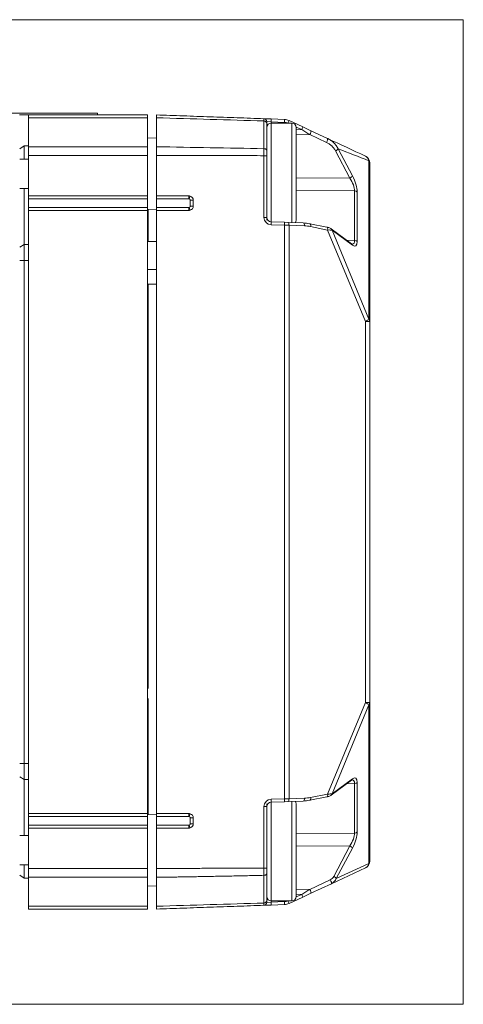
# Model space of a CAD drawing. Header units: millimetres. Extents: x 4 to 836, y 5 to 589.
# Tile 52 of 75: x 522 to 552, y 450 to 517. Entities that reach past the tile are written whole.
import ezdxf

# ---------------------------------------------------------------- set-up
doc = ezdxf.new("R2010")
doc.units = ezdxf.units.MM
doc.layers.add('1', color=7, linetype='Continuous', true_color=0xffffff)
doc.styles.add('ideas_simplex', font='simplex.shx')
doc.dimstyles.get("Standard").update_dxf_attribs({"dimtxt": 0.18, "dimasz": 0.18, "dimexe": 0.18, "dimexo": 0.0625, "dimgap": 0.09, "dimtad": 0, "dimtih": 1, "dimtoh": 1, "dimdec": 4, "dimzin": 0, "dimdsep": 46, "dimtxsty": 'Standard', "dimcen": 0.09, "dimadec": 0, "dimazin": 0, "dimtfac": 1, "dimtdec": 4, "dimtofl": 0, "dimtmove": 0, "dimatfit": 3, "dimfxl": 1, "dimtolj": 1, "dimtzin": 0, "dimarcsym": 0})

# ---------------------------------------------------------------- blocks, each defined once
blk = doc.blocks.new('_U1')
at = {"layer": '1', "color": 152, "lineweight": 13}
for p, q in [((519.74594, 510.839186), (450.718809, 510.839186)), ((519.74594, 456.839186), (450.718809, 456.839186))]:
    blk.add_line(p, q, dxfattribs=at)
at = {"layer": '1', "color": 27, "lineweight": 13}
blk.add_line((452.718809, 456.839186), (452.718809, 510.839186), dxfattribs=at)
at = {"layer": '1', "color": 87, "lineweight": 25}
for p, q in [((451.218809, 490.941686), (445.593809, 490.941686)), ((445.593809, 490.941686), (445.593809, 489.441686)), ((451.218809, 489.441686), (451.218809, 490.941686)), ((445.593809, 478.236686), (445.593809, 476.736686)), ((451.218809, 476.736686), (451.218809, 478.236686)), ((445.593809, 476.736686), (451.218809, 476.736686))]:
    blk.add_line(p, q, dxfattribs=at)
at = {"layer": '1', "color": 27, "lineweight": 18}
for points in [[(452.718809, 510.839186), (453.24779, 507.839188), (452.189828, 507.839184)], [(452.718809, 456.839186), (452.189828, 459.839184), (453.24779, 459.839188)]]:
    blk.add_solid(points, dxfattribs=at)
at = {"layer": '1', "color": 87, "linetype": 'Continuous', "lineweight": 25, "char_height": 3, "attachment_point": 7, "rotation": 90, "line_spacing_factor": 1.204819, "style": 'ideas_simplex'}
for s, insert in [('\\W1.2097;2.13', (451.065309, 478.184186)), ('\\W1.0362;54', (443.752809, 481.154186))]:
    blk.add_mtext(s, dxfattribs=dict(at, insert=insert))

msp = doc.modelspace()

# ---------------------------------------------------------------- linework, layer by layer
at = {"layer": '1', "color": 251, "linetype": 'Continuous', "lineweight": 18}
for p, q in [((551.808, 517.316), (463.199, 517.316)), ((551.808, 517.316), (551.808, 450.362)), ((463.199, 450.362), (551.808, 450.362))]:
    msp.add_line(p, q, dxfattribs=at)
at = {"layer": '1', "color": 252, "linetype": 'Continuous', "lineweight": 18}
for p, q in [((516.946, 510.964), (526.946, 510.964)), ((526.946, 510.839), (526.946, 510.964)), ((521.642, 510.839), (522.246, 510.839)), ((522.246, 510.647), (522.246, 510.839)), ((522.246, 510.839), (530.346, 510.839)), ((522.246, 508.678), (522.246, 510.647)), ((530.346, 510.839), (530.346, 510.647)), ((530.346, 508.678), (530.346, 510.647)), ((540.146, 510.289), (538.746, 510.289)), ((540.446, 509.989), (540.446, 503.689)), ((530.946, 509.252), (530.346, 509.273)), ((521.646, 508.539), (521.946, 508.739)), ((521.946, 508.739), (522.246, 508.739)), ((521.946, 508.739), (521.946, 507.839)), ((522.246, 508.088), (522.246, 508.678)), ((530.346, 508.678), (530.346, 508.088)), ((522.246, 507.839), (521.646, 507.839)), ((522.246, 508.088), (522.246, 505.339)), ((530.346, 508.088), (530.346, 505.339)), ((521.646, 505.839), (522.246, 505.839)), ((521.946, 505.839), (521.946, 502.039)), ((522.246, 505.139), (522.246, 505.339)), ((530.346, 505.339), (522.246, 505.339)), ((522.246, 505.139), (522.246, 504.539)), ((530.346, 505.339), (530.346, 505.139)), ((530.346, 504.539), (530.346, 505.139)), ((522.246, 504.339), (522.246, 504.539)), ((522.246, 504.339), (522.246, 463.339)), ((522.246, 504.339), (530.346, 504.339)), ((530.346, 504.539), (530.346, 504.339)), ((530.346, 504.406), (530.946, 504.426)), ((530.346, 504.339), (530.346, 463.339)), ((538.446, 503.81), (538.446, 503.689)), ((521.646, 501.839), (521.946, 502.039)), ((521.946, 502.039), (522.246, 502.039)), ((521.946, 502.039), (521.946, 500.939)), ((521.946, 500.939), (521.946, 466.739)), ((521.946, 466.739), (521.946, 465.639)), ((521.946, 465.639), (521.646, 465.839)), ((521.946, 465.639), (521.946, 461.839)), ((521.946, 465.639), (522.246, 465.639)), ((522.246, 463.139), (522.246, 463.339)), ((530.346, 463.339), (522.246, 463.339)), ((530.346, 463.339), (530.346, 463.139)), ((538.446, 463.989), (538.446, 463.868)), ((540.446, 463.989), (540.446, 457.689)), ((522.246, 463.139), (522.246, 462.539)), ((530.946, 463.252), (530.346, 463.273)), ((530.346, 462.539), (530.346, 463.139)), ((522.246, 462.339), (522.246, 462.539)), ((522.246, 462.339), (522.246, 459.59)), ((522.246, 462.339), (530.346, 462.339)), ((530.346, 462.539), (530.346, 462.339)), ((530.346, 462.339), (530.346, 459.59)), ((522.246, 461.839), (521.646, 461.839)), ((521.646, 459.839), (522.246, 459.839)), ((521.946, 459.839), (521.946, 458.939)), ((522.246, 459), (522.246, 459.59)), ((530.346, 459.59), (530.346, 459)), ((521.946, 458.939), (521.646, 459.139)), ((521.946, 458.939), (522.246, 458.939)), ((522.246, 457.032), (522.246, 459)), ((530.346, 457.032), (530.346, 459)), ((530.346, 458.406), (530.946, 458.426)), ((538.746, 457.389), (540.146, 457.389)), ((522.246, 456.839), (522.246, 457.032)), ((530.346, 456.839), (522.246, 456.839)), ((530.346, 457.032), (530.346, 456.839))]:
    msp.add_line(p, q, dxfattribs=at)
at = {"layer": '1', "color": 252, "linetype": 'Continuous', "lineweight": 13}
for p, q in [((530.346, 510.647), (522.246, 510.647)), ((538.746, 506.839), (538.746, 510.289)), ((540.146, 503.524), (540.146, 510.289)), ((522.246, 508.678), (530.346, 508.678)), ((530.346, 508.088), (522.246, 508.088)), ((538.746, 503.573), (538.746, 506.839)), ((530.346, 505.139), (522.246, 505.139)), ((522.246, 504.539), (530.346, 504.539)), ((521.946, 500.939), (521.646, 500.939)), ((521.946, 500.939), (522.246, 500.939)), ((521.946, 466.739), (521.646, 466.739)), ((521.946, 466.739), (522.246, 466.739)), ((538.746, 460.839), (538.746, 464.105)), ((540.146, 457.389), (540.146, 464.154)), ((530.346, 463.139), (522.246, 463.139)), ((522.246, 462.539), (530.346, 462.539)), ((538.746, 457.389), (538.746, 460.839)), ((522.246, 459.59), (530.346, 459.59)), ((530.346, 459), (522.246, 459)), ((522.246, 457.032), (530.346, 457.032))]:
    msp.add_line(p, q, dxfattribs=at)
at = {"layer": '1', "color": 7, "linetype": 'Continuous', "lineweight": 18}
for p, q in [((530.946, 510.647), (530.946, 508.678)), ((538.253, 510.584), (538.735, 510.567)), ((538.446, 510.267), (538.446, 508.427)), ((538.735, 510.567), (539.647, 510.535)), ((539.957, 510.461), (540.902, 510.02)), ((540.902, 510.02), (541.447, 509.766)), ((541.447, 509.766), (542.576, 509.24)), ((530.946, 505.339), (530.946, 508.088)), ((538.446, 508.069), (538.446, 503.873)), ((545.446, 507.583), (545.446, 507.575)), ((545.446, 507.575), (545.446, 496.791)), ((530.946, 505.139), (530.946, 505.339)), ((530.946, 505.339), (533.146, 505.339)), ((530.946, 504.539), (530.946, 505.139)), ((533.446, 505.039), (533.446, 504.639)), ((530.946, 504.339), (530.946, 504.539)), ((533.146, 504.339), (530.946, 504.339)), ((530.946, 463.339), (530.946, 504.339)), ((538.735, 503.574), (539.647, 503.542)), ((539.647, 503.542), (539.88, 503.534)), ((539.88, 503.534), (540.927, 503.497)), ((542.535, 503.211), (541.383, 503.444)), ((544.209, 502.076), (542.826, 503.096)), ((545.446, 496.791), (545.446, 470.887)), ((545.446, 470.887), (545.446, 460.095)), ((542.826, 464.582), (544.209, 465.602)), ((539.647, 464.137), (538.735, 464.105)), ((539.88, 464.145), (539.647, 464.137)), ((540.927, 464.181), (539.88, 464.145)), ((541.383, 464.234), (542.535, 464.467)), ((542.822, 464.58), (542.826, 464.582)), ((530.946, 463.139), (530.946, 463.339)), ((530.946, 463.339), (533.146, 463.339)), ((538.446, 463.805), (538.446, 459.611)), ((530.946, 462.539), (530.946, 463.139)), ((533.446, 463.039), (533.446, 462.639)), ((530.946, 462.339), (530.946, 462.539)), ((533.146, 462.339), (530.946, 462.339)), ((530.946, 459.59), (530.946, 462.339)), ((545.157, 459.642), (542.839, 458.561)), ((530.946, 459.001), (530.946, 457.032)), ((538.446, 459.251), (538.446, 457.412)), ((542.839, 458.561), (541.447, 457.912)), ((540.902, 457.658), (539.957, 457.218)), ((541.447, 457.912), (540.902, 457.658)), ((538.735, 457.111), (538.253, 457.094)), ((539.647, 457.143), (538.735, 457.111))]:
    msp.add_line(p, q, dxfattribs=at)
at = {"layer": '1', "color": 7, "linetype": 'Continuous', "lineweight": 13}
for p, q in [((538.253, 508.545), (538.253, 510.428)), ((538.735, 510.367), (538.446, 510.384)), ((539.647, 510.335), (538.735, 510.367)), ((538.735, 510.367), (538.735, 510.289)), ((540.825, 509.839), (540.445, 510.016)), ((540.446, 509.836), (540.825, 509.839)), ((541.369, 509.499), (540.446, 509.492)), ((542.498, 508.973), (541.369, 509.499)), ((544.097, 506.55), (543.121, 508.394)), ((543.293, 508.541), (544.269, 506.697)), ((538.253, 503.873), (538.253, 508.069)), ((545.391, 496.943), (545.391, 507.727)), ((540.446, 506.572), (544.097, 506.55)), ((544.417, 505.669), (540.446, 505.693)), ((544.417, 502.309), (544.417, 505.669)), ((544.589, 505.596), (544.589, 502.236)), ((533.139, 505.139), (530.946, 505.139)), ((533.446, 505.039), (533.239, 505.039)), ((530.946, 504.539), (533.139, 504.539)), ((533.446, 504.639), (533.239, 504.639)), ((538.446, 503.873), (538.253, 503.873)), ((539.647, 503.342), (538.735, 503.374)), ((539.957, 503.334), (539.647, 503.342)), ((539.647, 464.337), (539.647, 503.342)), ((541.004, 503.297), (539.957, 503.334)), ((539.957, 503.334), (539.957, 464.345)), ((542.58, 503.015), (541.428, 503.248)), ((545.157, 496.791), (542.58, 503.015)), ((544.269, 501.976), (542.885, 502.996)), ((542.885, 502.996), (545.391, 496.943)), ((543.862, 502.332), (544.417, 502.309)), ((545.446, 496.791), (545.157, 496.791)), ((545.157, 470.887), (545.157, 496.791)), ((542.58, 464.663), (545.157, 470.887)), ((545.391, 470.736), (542.885, 464.683)), ((545.446, 470.887), (545.157, 470.887)), ((545.391, 459.944), (545.391, 470.736)), ((542.885, 464.683), (544.269, 465.702)), ((544.417, 465.369), (543.862, 465.347)), ((544.417, 462.009), (544.417, 465.369)), ((544.589, 465.442), (544.589, 462.082)), ((541.428, 464.43), (542.58, 464.663)), ((538.735, 464.305), (539.647, 464.337)), ((539.647, 464.337), (539.957, 464.345)), ((539.957, 464.345), (541.004, 464.381)), ((538.253, 463.805), (538.446, 463.805)), ((538.253, 459.611), (538.253, 463.805)), ((533.139, 463.139), (530.946, 463.139)), ((533.446, 463.039), (533.239, 463.039)), ((530.946, 462.539), (533.139, 462.539)), ((533.446, 462.639), (533.239, 462.639)), ((540.446, 461.986), (544.417, 462.009)), ((544.097, 461.128), (540.446, 461.106)), ((543, 459.055), (544.097, 461.128)), ((544.269, 460.982), (543.171, 458.908)), ((543.171, 458.908), (545.391, 459.944)), ((538.253, 457.25), (538.253, 459.133)), ((541.369, 458.179), (542.761, 458.828)), ((540.446, 458.187), (541.369, 458.179)), ((538.446, 457.294), (538.735, 457.311)), ((538.735, 457.389), (538.735, 457.311)), ((538.735, 457.311), (539.647, 457.343)), ((540.445, 457.662), (540.825, 457.839)), ((540.825, 457.839), (540.446, 457.842))]:
    msp.add_line(p, q, dxfattribs=at)
at = {"layer": '1', "color": 3, "linetype": 'Continuous', "lineweight": 18}
for p, q in [((530.371, 504.406), (530.371, 502.244)), ((530.346, 502.244), (530.946, 502.244)), ((530.371, 502.244), (530.946, 502.244)), ((530.371, 499.339), (530.371, 471.826)), ((530.371, 471.153), (530.371, 463.272))]:
    msp.add_line(p, q, dxfattribs=at)
at = {"layer": '1', "color": 3, "linetype": 'Continuous', "lineweight": 13}
for p, q in [((530.346, 500.339), (530.946, 500.339)), ((530.371, 500.339), (530.946, 500.339)), ((530.946, 499.339), (530.346, 499.339)), ((530.371, 499.339), (530.946, 499.339))]:
    msp.add_line(p, q, dxfattribs=at)
at = {"layer": '1', "color": 252, "linetype": 'Continuous', "lineweight": 18}
for centre, start, end in [((538.746, 509.989), 90, 180), ((540.146, 509.989), 0, 90), ((540.146, 503.689), 324.68212, 0), ((540.146, 463.989), 0, 35.31788), ((538.746, 457.689), 180, 270), ((540.146, 457.689), 270, 0)]:
    msp.add_arc(centre, 0.3, start, end, dxfattribs=at)
at = {"layer": '1', "color": 7, "linetype": 'Continuous', "lineweight": 18}
for centre, radius, start, end in [((539.619, 509.736), 0.8, 65, 88), ((544.946, 507.583), 0.5, 0, 65), ((533.146, 505.039), 0.3, 70.95433, 90), ((533.146, 505.039), 0.3, 0, 70.95433), ((533.146, 504.639), 0.3, 270, 289.04566), ((533.146, 504.639), 0.3, 289.04566, 0), ((538.746, 503.873), 0.3, 180, 268), ((538.746, 463.805), 0.3, 92, 180), ((533.146, 463.039), 0.3, 70.9546, 90), ((533.146, 463.039), 0.3, 0, 70.9546), ((533.146, 462.639), 0.3, 270, 289.04539), ((533.146, 462.639), 0.3, 289.04539, 0), ((544.946, 460.095), 0.5, 295, 0), ((539.619, 457.943), 0.8, 272, 295)]:
    msp.add_arc(centre, radius, start, end, dxfattribs=at)
at = {"layer": '1', "color": 7, "linetype": 'Continuous', "lineweight": 13}
for centre, radius, start, end in [((539.626, 509.736), 0.6, 65, 88), ((538.753, 503.873), 0.5, 180, 268), ((538.753, 463.805), 0.5, 92, 180), ((539.626, 457.943), 0.6, 272, 295)]:
    msp.add_arc(centre, radius, start, end, dxfattribs=at)
for centre, major_axis, ratio, start_param, end_param in [((538.728, 510.367), (-0.007, -0.2), 0.034878, 1.572014, 3.141593), ((539.64, 510.335), (-0.007, -0.2), 0.034878, 1.572014, 3.141593), ((539.873, 510.28), (-0.085, -0.181), 0.031633, 1.638425, 3.141593), ((540.818, 509.839), (-0.085, -0.181), 0.031633, 1.585546, 3.141593), ((540.817, 509.839), (1.267, -0.79), 0.002505, 1.12179, 1.566573), ((541.362, 509.585), (-0.085, -0.181), 0.230283, 1.186196, 3.141593), ((542.491, 509.059), (-0.085, -0.181), 0.230283, 1.186196, 3.141593), ((543.114, 508.48), (-0.177, -0.094), 0.402481, 1.39953, 2.764144), ((544.946, 507.575), (0.5, 0), 0.669131, 0, 0.471239), ((544.09, 506.636), (-0.177, -0.094), 0.402481, 1.39953, 2.764144), ((543.891, 506.207), (0.424, -0.784), 0.39659, 0.623735, 1.801018), ((544.07, 506.268), (0.396, -0.993), 0.337439, 0.701844, 1.879127), ((544.411, 505.535), (-0.2, 0), 0.669131, 3.612832, 4.677482), ((533.146, 505.139), (0, -0.2), 0.034899, 3.141593, 4.712389), ((533.139, 505.039), (0.0135, 0.0991), 1, 6.086425, 6.418835), ((533.179, 505.134), (-0.065, -0.189), 0.032991, 3.141593, 4.723778), ((533.139, 504.639), (0.0195, -0.0981), 1, 6.087186, 6.419595), ((533.146, 504.539), (0, 0.2), 0.034899, 1.570796, 3.141593), ((533.179, 504.545), (-0.065, 0.189), 0.032991, 1.559408, 3.141593), ((538.728, 503.374), (-0.007, -0.2), 0.034878, 1.572014, 3.141593), ((539.64, 503.342), (-0.007, -0.2), 0.034878, 1.572014, 3.141593), ((539.873, 503.334), (-0.007, -0.2), 0.422407, 1.585546, 3.141593), ((540.92, 503.297), (-0.007, -0.2), 0.422407, 1.585546, 3.141593), ((541.004, 502.697), (1.27, -0.057), 0.471851, 1.2516, 1.59173), ((541.343, 503.248), (-0.04, -0.196), 0.415698, 1.654642, 3.141568), ((542.496, 503.015), (-0.04, -0.196), 0.415698, 1.654642, 3.141568), ((542.41, 502.915), (0.52, 0.05), 0.169428, 0.401413, 1.221269), ((542.707, 502.935), (-0.119, -0.161), 0.84672, 2.454712, 3.142582), ((543.891, 502.867), (0.432, -0.799), 0.376309, 6.095353, 6.900376), ((544.07, 502.927), (0.4, -1.007), 0.328963, 5.797671, 6.974954), ((544.411, 502.175), (-0.2, 0), 0.669131, 3.612832, 4.677482), ((544.09, 501.915), (-0.119, -0.161), 0.84672, 2.454712, 3.141584), ((544.946, 496.791), (-0.462, -0.191), 0.175614, 1.97194, 2.791796), ((544.946, 496.791), (-0.5, 0), 0.669131, 3.141593, 3.612832), ((544.946, 470.887), (0.462, -0.191), 0.175614, 0.349797, 1.169653), ((544.946, 470.887), (-0.5, 0), 0.669131, 2.670354, 3.141593), ((544.09, 465.763), (-0.119, 0.161), 0.84672, 3.141601, 3.828473), ((543.891, 464.812), (0.432, 0.799), 0.376309, 5.665995, 6.493552), ((544.07, 464.751), (0.4, 1.007), 0.328963, 5.591417, 6.7687), ((544.411, 465.503), (0.2, 0), 0.669131, 4.747296, 5.811946), ((542.41, 464.763), (0.52, -0.05), 0.169428, 5.061916, 5.881772), ((542.707, 464.743), (0.119, -0.161), 0.84672, 0.000008, 0.686881), ((538.728, 464.305), (0.007, -0.2), 0.034878, 0, 1.569578), ((539.64, 464.337), (0.007, -0.2), 0.034878, 0, 1.569578), ((539.873, 464.345), (0.007, -0.2), 0.422407, 0, 1.556047), ((540.92, 464.381), (0.007, -0.2), 0.422407, 0, 1.556047), ((541.004, 464.982), (1.27, 0.057), 0.471851, 4.691455, 5.031585), ((541.343, 464.43), (0.04, -0.196), 0.415698, 0.000024, 1.48695), ((533.146, 463.139), (0, -0.2), 0.034899, 3.141593, 4.712389), ((533.179, 463.134), (-0.065, -0.189), 0.032991, 3.141593, 4.723778), ((533.139, 463.039), (0.0982, -0.019), 1, 1.430033, 1.762438), ((533.139, 462.639), (0.0187, -0.0982), 1, 6.095414, 6.427819), ((533.146, 462.539), (0, 0.2), 0.034899, 1.570796, 3.141593), ((533.179, 462.545), (-0.065, 0.189), 0.032991, 1.559408, 3.141593), ((543.891, 461.471), (0.424, 0.784), 0.39659, 4.482167, 5.659451), ((544.07, 461.41), (0.396, 0.993), 0.337439, 4.404058, 5.581341), ((544.411, 462.143), (0.2, 0), 0.669131, 4.747296, 5.811946), ((544.09, 461.042), (0.177, -0.094), 0.402481, 0.377448, 1.742062), ((544.946, 460.095), (-0.5, 0), 0.669131, 2.670354, 3.141593), ((544.946, 460.095), (0.211, -0.453), 0.89558, 0, 0.860745), ((542.698, 459.13), (0.29, 0.268), 0.731017, 4.299377, 5.160121), ((542.754, 458.742), (0.085, -0.181), 0.230283, 0, 1.955397), ((542.993, 458.969), (0.177, -0.094), 0.402481, 0.377448, 1.742062), ((540.817, 457.839), (1.267, 0.79), 0.002505, 4.716612, 5.161395), ((541.362, 458.093), (0.085, -0.181), 0.230283, 0, 1.955397), ((538.728, 457.311), (0.007, -0.2), 0.034878, 0, 1.569578), ((539.64, 457.343), (0.007, -0.2), 0.034878, 0, 1.569578), ((539.873, 457.399), (0.085, -0.181), 0.031633, 0, 1.503168), ((540.818, 457.839), (0.085, -0.181), 0.031633, 0, 1.556047)]:
    msp.add_ellipse(centre, major_axis=major_axis, ratio=ratio, start_param=start_param, end_param=end_param, dxfattribs=at)
at = {"layer": '1', "color": 7, "linetype": 'Continuous', "lineweight": 18}
for centre, major_axis, ratio, start_param, end_param in [((540.919, 502.697), (1.271, -0.066), 0.628481, 1.25754, 1.59767), ((541.343, 503.248), (-0.04, -0.196), 0.415698, 3.141575, 3.517157), ((542.496, 464.663), (0.04, -0.196), 0.415698, 0.000024, 1.48695), ((540.919, 464.982), (1.271, 0.066), 0.628481, 4.685515, 5.025645), ((541.343, 464.43), (0.04, -0.196), 0.415698, 5.907621, 6.283203), ((542.691, 459.044), (0.384, 0.429), 0.841132, 4.241997, 5.102742)]:
    msp.add_ellipse(centre, major_axis=major_axis, ratio=ratio, start_param=start_param, end_param=end_param, dxfattribs=at)
for points, degree in [([(530.946, 510.647), (530.946, 510.839), (530.946, 510.839)], 2), ([(530.946, 510.839), (538.253, 510.584)], 1), ([(542.576, 509.24), (543.436, 508.839), (544.297, 508.437), (545.157, 508.036)], 3), ([(530.946, 508.088), (530.946, 508.415), (530.946, 508.678)], 2), ([(544.209, 465.602), (544.255, 465.628), (544.248, 465.629)], 2), ([(530.946, 459.001), (530.946, 459.264), (530.946, 459.59)], 2), ([(538.253, 457.094), (530.946, 456.839)], 1), ([(530.946, 456.839), (530.946, 456.839), (530.946, 457.032)], 2)]:
    msp.add_open_spline(points, degree=degree, dxfattribs=at)
at = {"layer": '1', "color": 7, "linetype": 'Continuous', "lineweight": 13}
for points, degree in [([(538.253, 510.428), (535.817, 510.501), (533.382, 510.574), (530.946, 510.647)], 3), ([(530.946, 508.678), (533.382, 508.634), (535.817, 508.589), (538.253, 508.545)], 3), ([(545.391, 507.727), (544.692, 507.998), (543.992, 508.27), (543.293, 508.541)], 3), ([(538.253, 508.069), (530.946, 508.088)], 1), ([(533.239, 504.639), (533.239, 504.773), (533.239, 504.906), (533.239, 505.039)], 3), ([(533.239, 462.639), (533.239, 462.773), (533.239, 462.906), (533.239, 463.039)], 3), ([(530.946, 459.59), (533.637, 459.617), (538.253, 459.611)], 2), ([(530.946, 457.032), (533.382, 457.105), (535.817, 457.178), (538.253, 457.25)], 3)]:
    msp.add_open_spline(points, degree=degree, dxfattribs=at)
at = {"layer": '1', "color": 7, "linetype": 'Continuous', "lineweight": 18}
for points, knots in [([(538.446, 510.384), (538.446, 510.41), (538.441, 510.435), (538.422, 510.483), (538.408, 510.505), (538.372, 510.541), (538.351, 510.556), (538.304, 510.577), (538.279, 510.583), (538.253, 510.584)], [0, 0, 0, 0, 0.25, 0.25, 0.5, 0.5, 0.75, 0.75, 1, 1, 1, 1]), ([(538.446, 510.384), (538.446, 510.384), (538.446, 510.382), (538.446, 510.374), (538.446, 510.371), (538.446, 510.363), (538.446, 510.359), (538.446, 510.349), (538.446, 510.343), (538.446, 510.331), (538.446, 510.324), (538.446, 510.303), (538.446, 510.286), (538.446, 510.267)], [0, 0, 0, 0, 0.25, 0.25, 0.375, 0.375, 0.5, 0.5, 0.625, 0.625, 0.75, 0.75, 1, 1, 1, 1]), ([(538.446, 508.427), (538.446, 508.401), (538.446, 508.374), (538.446, 508.331), (538.446, 508.317), (538.446, 508.287), (538.446, 508.272), (538.446, 508.226), (538.446, 508.195), (538.446, 508.132), (538.446, 508.101), (538.446, 508.069)], [0, 0, 0, 0, 0.25, 0.25, 0.375, 0.375, 0.5, 0.5, 0.75, 0.75, 1, 1, 1, 1]), ([(542.826, 503.096), (542.805, 503.111), (542.73, 503.157), (542.629, 503.191), (542.546, 503.209), (542.535, 503.211)], [0, 0, 0, 0, 0.265458, 0.907282, 1, 1, 1, 1]), ([(544.254, 502.054), (544.254, 502.054), (544.242, 502.052), (544.221, 502.069), (544.209, 502.076)], [0, 0, 0, 0, 0.585911, 1, 1, 1, 1]), ([(542.535, 464.467), (542.563, 464.473), (542.664, 464.498), (542.758, 464.535), (542.819, 464.578), (542.826, 464.582)], [0, 0, 0, 0, 0.238076, 0.918068, 1, 1, 1, 1]), ([(538.446, 459.611), (538.446, 459.578), (538.446, 459.546), (538.446, 459.499), (538.446, 459.483), (538.446, 459.452), (538.446, 459.437), (538.446, 459.406), (538.446, 459.391), (538.446, 459.361), (538.446, 459.347), (538.446, 459.304), (538.446, 459.277), (538.446, 459.251)], [0, 0, 0, 0, 0.25, 0.25, 0.375, 0.375, 0.5, 0.5, 0.625, 0.625, 0.75, 0.75, 1, 1, 1, 1]), ([(538.446, 457.412), (538.446, 457.393), (538.446, 457.376), (538.446, 457.354), (538.446, 457.347), (538.446, 457.335), (538.446, 457.329), (538.446, 457.314), (538.446, 457.307), (538.446, 457.297), (538.446, 457.294), (538.446, 457.294)], [0, 0, 0, 0, 0.25, 0.25, 0.375, 0.375, 0.5, 0.5, 0.75, 0.75, 1, 1, 1, 1]), ([(538.446, 457.294), (538.446, 457.269), (538.441, 457.243), (538.422, 457.196), (538.408, 457.174), (538.372, 457.137), (538.351, 457.122), (538.304, 457.101), (538.279, 457.095), (538.253, 457.094)], [0, 0, 0, 0, 0.25, 0.25, 0.5, 0.5, 0.75, 0.75, 1, 1, 1, 1])]:
    msp.add_open_spline(points, degree=3, knots=knots, dxfattribs=at)
at = {"layer": '1', "color": 7, "linetype": 'Continuous', "lineweight": 13}
for points, knots in [([(538.253, 510.428), (538.253, 510.431), (538.253, 510.434), (538.253, 510.44), (538.253, 510.449), (538.253, 510.47), (538.253, 510.496), (538.253, 510.513), (538.253, 510.53), (538.253, 510.537), (538.253, 510.551), (538.253, 510.556), (538.253, 510.566), (538.253, 510.571), (538.253, 510.577), (538.253, 510.58), (538.253, 510.582), (538.253, 510.583), (538.253, 510.584), (538.253, 510.584), (538.253, 510.584), (538.253, 510.584)], [0, 0, 0, 0, 0.03133, 0.03133, 0.06266, 0.12532, 0.25064, 0.37596, 0.37596, 0.50128, 0.50128, 0.6266, 0.6266, 0.75192, 0.75192, 0.87724, 0.87724, 0.9399, 0.97123, 0.97123, 1, 1, 1, 1]), ([(538.253, 510.428), (538.279, 510.427), (538.304, 510.422), (538.351, 510.406), (538.372, 510.394), (538.408, 510.364), (538.422, 510.346), (538.441, 510.308), (538.446, 510.287), (538.446, 510.267)], [0, 0, 0, 0, 0.25, 0.25, 0.5, 0.5, 0.75, 0.75, 1, 1, 1, 1]), ([(543.121, 508.394), (543.088, 508.456), (543.05, 508.515), (542.985, 508.598), (542.962, 508.625), (542.926, 508.665), (542.913, 508.677), (542.888, 508.703), (542.875, 508.715), (542.835, 508.752), (542.808, 508.776), (542.751, 508.821), (542.721, 508.843), (542.63, 508.904), (542.566, 508.941), (542.498, 508.973)], [0, 0, 0, 0, 0.25, 0.25, 0.375, 0.375, 0.4375, 0.4375, 0.5, 0.5, 0.625, 0.625, 0.75, 0.75, 1, 1, 1, 1]), ([(542.576, 509.24), (542.586, 509.235), (542.595, 509.231), (542.615, 509.221), (542.644, 509.206), (542.672, 509.191), (542.729, 509.158), (542.765, 509.135), (542.836, 509.086), (542.87, 509.06), (542.937, 509.005), (542.968, 508.977), (543.014, 508.932), (543.029, 508.917), (543.058, 508.886), (543.101, 508.839), (543.166, 508.757), (543.212, 508.687), (543.244, 508.634), (543.26, 508.606), (543.276, 508.574), (543.283, 508.56), (543.288, 508.551), (543.29, 508.546), (543.293, 508.541)], [0, 0, 0, 0, 0.03125, 0.03125, 0.0625, 0.125, 0.125, 0.25, 0.25, 0.375, 0.375, 0.5, 0.5, 0.5625, 0.5625, 0.625, 0.75, 0.875, 0.875, 0.9375, 0.96875, 0.984375, 0.984375, 1, 1, 1, 1]), ([(538.253, 508.545), (538.279, 508.544), (538.304, 508.541), (538.351, 508.528), (538.372, 508.52), (538.408, 508.498), (538.422, 508.485), (538.441, 508.457), (538.446, 508.442), (538.446, 508.427)], [0, 0, 0, 0, 0.25, 0.25, 0.5, 0.5, 0.75, 0.75, 1, 1, 1, 1]), ([(538.253, 508.069), (538.253, 508.074), (538.253, 508.079), (538.253, 508.09), (538.253, 508.106), (538.253, 508.143), (538.253, 508.195), (538.253, 508.237), (538.253, 508.278), (538.253, 508.299), (538.253, 508.339), (538.253, 508.359), (538.253, 508.398), (538.253, 508.418), (538.253, 508.456), (538.253, 508.474), (538.253, 508.501), (538.253, 508.514), (538.253, 508.528), (538.253, 508.536), (538.253, 508.541), (538.253, 508.545)], [0, 0, 0, 0, 0.03125, 0.03125, 0.0625, 0.125, 0.25, 0.375, 0.375, 0.5, 0.5, 0.625, 0.625, 0.75, 0.75, 0.875, 0.875, 0.9375, 0.96875, 0.96875, 1, 1, 1, 1]), ([(538.253, 508.069), (538.279, 508.069), (538.304, 508.069), (538.351, 508.069), (538.372, 508.069), (538.408, 508.069), (538.422, 508.069), (538.441, 508.069), (538.446, 508.069), (538.446, 508.069)], [0, 0, 0, 0, 0.250417, 0.250417, 0.500834, 0.500834, 0.75125, 0.75125, 1, 1, 1, 1]), ([(545.391, 507.727), (545.39, 507.731), (545.389, 507.736), (545.387, 507.744), (545.384, 507.757), (545.374, 507.787), (545.365, 507.811), (545.35, 507.843), (545.342, 507.858), (545.325, 507.887), (545.306, 507.915), (545.285, 507.94), (545.262, 507.964), (545.25, 507.975), (545.225, 507.995), (545.212, 508.005), (545.192, 508.017), (545.182, 508.024), (545.172, 508.029), (545.164, 508.033), (545.161, 508.034), (545.157, 508.036)], [0, 0, 0, 0, 0.03125, 0.03125, 0.0625, 0.125, 0.25, 0.25, 0.375, 0.375, 0.5, 0.625, 0.625, 0.75, 0.75, 0.875, 0.875, 0.9375, 0.96875, 0.96875, 1, 1, 1, 1]), ([(533.239, 505.039), (533.239, 505.044), (533.239, 505.05), (533.237, 505.06), (533.236, 505.065), (533.233, 505.075), (533.231, 505.079), (533.226, 505.089), (533.223, 505.093), (533.217, 505.102), (533.214, 505.105), (533.207, 505.113), (533.203, 505.116), (533.19, 505.126), (533.181, 505.13), (533.172, 505.134)], [0, 0, 0, 0, 0.125, 0.125, 0.25, 0.25, 0.375, 0.375, 0.5, 0.5, 0.625, 0.625, 0.75, 0.75, 1, 1, 1, 1]), ([(533.172, 504.545), (533.177, 504.546), (533.181, 504.548), (533.19, 504.553), (533.195, 504.556), (533.203, 504.562), (533.207, 504.566), (533.214, 504.573), (533.217, 504.577), (533.223, 504.585), (533.226, 504.59), (533.231, 504.599), (533.233, 504.604), (533.237, 504.619), (533.239, 504.629), (533.239, 504.639)], [0, 0, 0, 0, 0.125, 0.125, 0.25, 0.25, 0.375, 0.375, 0.5, 0.5, 0.625, 0.625, 0.75, 0.75, 1, 1, 1, 1]), ([(533.239, 463.039), (533.239, 463.044), (533.239, 463.05), (533.237, 463.06), (533.236, 463.065), (533.233, 463.075), (533.231, 463.079), (533.226, 463.089), (533.223, 463.093), (533.217, 463.102), (533.214, 463.105), (533.207, 463.113), (533.203, 463.116), (533.19, 463.126), (533.181, 463.13), (533.172, 463.134)], [0, 0, 0, 0, 0.125, 0.125, 0.25, 0.25, 0.375, 0.375, 0.5, 0.5, 0.625, 0.625, 0.75, 0.75, 1, 1, 1, 1]), ([(533.172, 462.545), (533.177, 462.546), (533.181, 462.548), (533.19, 462.553), (533.195, 462.556), (533.203, 462.562), (533.207, 462.566), (533.214, 462.573), (533.217, 462.577), (533.223, 462.585), (533.226, 462.59), (533.231, 462.599), (533.233, 462.604), (533.237, 462.619), (533.239, 462.629), (533.239, 462.639)], [0, 0, 0, 0, 0.125, 0.125, 0.25, 0.25, 0.375, 0.375, 0.5, 0.5, 0.625, 0.625, 0.75, 0.75, 1, 1, 1, 1]), ([(538.446, 459.611), (538.446, 459.611), (538.441, 459.611), (538.422, 459.611), (538.408, 459.611), (538.372, 459.611), (538.351, 459.611), (538.304, 459.611), (538.279, 459.611), (538.253, 459.611)], [0, 0, 0, 0, 0.25, 0.25, 0.5, 0.5, 0.75, 0.75, 1, 1, 1, 1]), ([(538.253, 459.133), (538.253, 459.137), (538.253, 459.141), (538.253, 459.15), (538.253, 459.163), (538.253, 459.195), (538.253, 459.241), (538.253, 459.279), (538.253, 459.319), (538.253, 459.339), (538.253, 459.379), (538.253, 459.4), (538.253, 459.441), (538.253, 459.462), (538.253, 459.504), (538.253, 459.525), (538.253, 459.557), (538.253, 459.573), (538.253, 459.589), (538.253, 459.6), (538.253, 459.605), (538.253, 459.611)], [0, 0, 0, 0, 0.03125, 0.03125, 0.0625, 0.125, 0.25, 0.375, 0.375, 0.5, 0.5, 0.625, 0.625, 0.75, 0.75, 0.875, 0.875, 0.9375, 0.96875, 0.96875, 1, 1, 1, 1]), ([(538.253, 459.133), (538.064, 459.129), (537.69, 459.121), (537.137, 459.109), (536.599, 459.097), (536.075, 459.087), (535.567, 459.076), (535.073, 459.067), (534.594, 459.058), (534.13, 459.049), (533.681, 459.041), (533.246, 459.034), (532.827, 459.027), (532.422, 459.02), (532.032, 459.015), (531.657, 459.009), (531.296, 459.005), (531.061, 459.002), (530.946, 459.001)], [0, 0, 0, 0, 0.07772, 0.15341, 0.227071, 0.298702, 0.368304, 0.435877, 0.501421, 0.564935, 0.62642, 0.685876, 0.743302, 0.7987, 0.852068, 0.903408, 0.952718, 1, 1, 1, 1]), ([(538.446, 459.251), (538.446, 459.236), (538.441, 459.221), (538.422, 459.193), (538.408, 459.18), (538.372, 459.158), (538.351, 459.149), (538.304, 459.137), (538.279, 459.133), (538.253, 459.133)], [0, 0, 0, 0, 0.25, 0.25, 0.5, 0.5, 0.75, 0.75, 1, 1, 1, 1]), ([(538.446, 457.412), (538.446, 457.391), (538.441, 457.37), (538.422, 457.332), (538.408, 457.314), (538.372, 457.285), (538.351, 457.273), (538.304, 457.256), (538.279, 457.251), (538.253, 457.25)], [0, 0, 0, 0, 0.25, 0.25, 0.5, 0.5, 0.75, 0.75, 1, 1, 1, 1]), ([(538.253, 457.094), (538.253, 457.094), (538.253, 457.094), (538.253, 457.095), (538.253, 457.095), (538.253, 457.097), (538.253, 457.104), (538.253, 457.112), (538.253, 457.122), (538.253, 457.128), (538.253, 457.141), (538.253, 457.148), (538.253, 457.165), (538.253, 457.174), (538.253, 457.193), (538.253, 457.204), (538.253, 457.22), (538.253, 457.229), (538.253, 457.238), (538.253, 457.244), (538.253, 457.247), (538.253, 457.25)], [0, 0, 0, 0, 0.028619, 0.028619, 0.059954, 0.122624, 0.247963, 0.373303, 0.373303, 0.498642, 0.498642, 0.623982, 0.623982, 0.749321, 0.749321, 0.874661, 0.874661, 0.93733, 0.968665, 0.968665, 1, 1, 1, 1])]:
    msp.add_open_spline(points, degree=3, knots=knots, dxfattribs=at)

# ---------------------------------------------------------------- dimensions: what is measured, and where the dimension line sits
at = {"layer": '1', "color": 87, "linetype": 'Continuous', "lineweight": 25}
dim = msp.add_linear_dim(base=(452.719, 456.839), p1=(528.242, 510.839), p2=(522.246, 456.839), angle=90, text='<>\\P[\\C87;\\H3.00;\\Fsimplex.shx;2.13\\Fsimplex.shx;\\H3.00;\\C87; ]', dimstyle='Standard', override={"dimtxt": 3, "dimasz": 3, "dimexe": 2, "dimexo": 2.5, "dimgap": 1.5, "dimtad": 1, "dimtih": 0, "dimtoh": 0, "dimdec": 2, "dimlfac": 1, "dimzin": 8, "dimdsep": 44, "dimlunit": 2, "dimtxsty": 'ideas_simplex', "dimsah": 1, "dimse1": 0, "dimse2": 0, "dimsd1": 0, "dimsd2": 0, "dimclrd": 27, "dimclre": 152, "dimclrt": 87, "dimtol": 0, "dimtm": -0.1, "dimtfac": 0.5, "dimtdec": 2, "dimtofl": 1, "dimtmove": 0, "dimtzin": 8, "dimlwd": 13, "dimlwe": 13}, dxfattribs=at)
dim.commit()
dim.dimension.update_dxf_attribs({"geometry": '_U1', "text_midpoint": (452.719, 483.839), "dimtype": 160})

doc.saveas('drawing.dxf')
